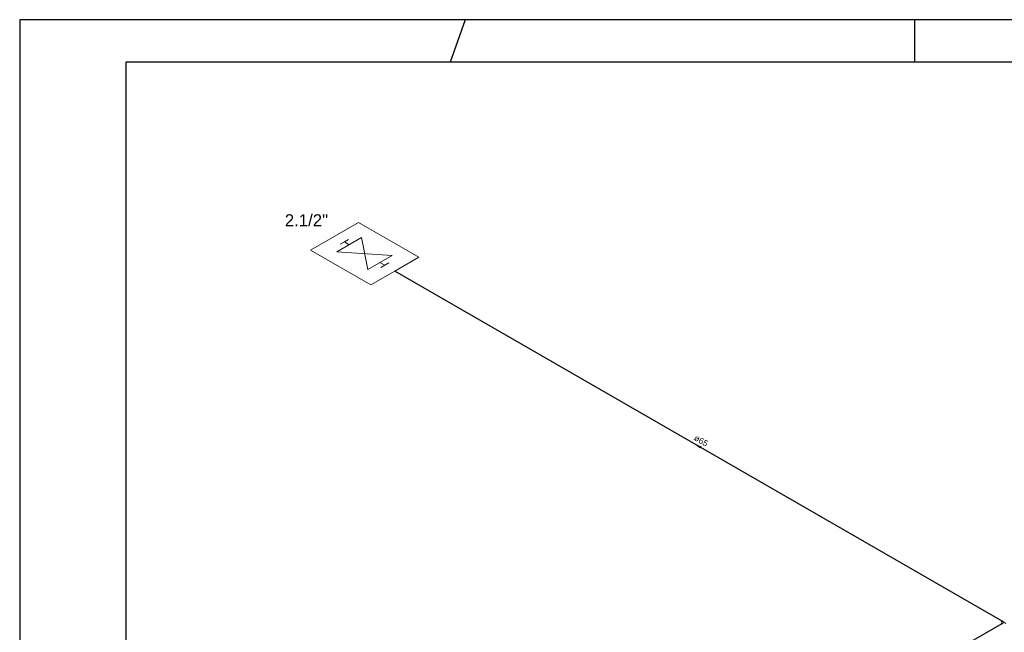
# Model space of a CAD drawing. Header units: millimetres. Extents: x 0 to 354, y 0 to 59.
# Tile 52 of 84: x 180 to 203, y 45 to 59. Entities that reach past the tile are written whole.
import ezdxf

# ---------------------------------------------------------------- set-up
doc = ezdxf.new("R2010")
doc.units = ezdxf.units.MM
for name, color, linetype, lineweight in [('HI-Conexões', 14, 'Continuous', 20), ('HI-Sentido tubo', 14, 'Continuous', 20), ('HI-Textos conexão', 1, 'Continuous', 20), ('HI-Textos tubo', 1, 'Continuous', 20), ('HI-Tubos', 14, 'Continuous', 30), ('Simbolos', 3, 'Continuous', 20), ('Simbolos_int', 1, 'Continuous', 5)]:
    doc.layers.add(name, color=color, linetype=linetype, lineweight=lineweight)
doc.styles.add('Arial', font='arial.ttf')
doc.styles.get("Standard").update_dxf_attribs({"font": 'arial.ttf'})
doc.dimstyles.get("Standard").update_dxf_attribs({"dimtxt": 0.18, "dimasz": 0.18, "dimexe": 0.18, "dimexo": 0.0625, "dimgap": 0.09, "dimtad": 0, "dimtih": 1, "dimtoh": 1, "dimdec": 4, "dimzin": 0, "dimdsep": 46, "dimtxsty": 'Standard', "dimcen": 0.09, "dimadec": 0, "dimazin": 0, "dimtfac": 1, "dimtdec": 4, "dimtofl": 0, "dimtmove": 0, "dimatfit": 3, "dimfxl": 1, "dimtolj": 1, "dimtzin": 0, "dimarcsym": 0})

msp = doc.modelspace()

# ---------------------------------------------------------------- linework, layer by layer
at = {"color": 1}
for p, q in [((190.5, 59.4), (190.1465, 58.4)), ((201.1, 58.4), (201.1, 59.4))]:
    msp.add_line(p, q, dxfattribs=at)
at = {"color": 2}
msp.add_lwpolyline([(180, 59.4), (180, 0), (264.1, 0), (264.1, 59.4)], close=True, dxfattribs=at)
at = {"color": 6}
msp.add_lwpolyline([(182.5, 58.4), (182.5, 1), (263.1, 1), (263.1, 58.4)], close=True, dxfattribs=at)
at = {"layer": 'HI-Conexões', "linetype": 'Continuous'}
for p, q in [((203.129, 45.195), (203.1723, 45.22)), ((203.129, 45.17), (203.1723, 45.145)), ((203.194, 45.1825), (203.1505, 45.2075)), ((203.194, 45.1825), (203.1505, 45.1575)), ((203.194, 45.1825), (203.2373, 45.1575))]:
    msp.add_line(p, q, dxfattribs=at)
at = {"layer": 'HI-Tubos'}
for p, q in [((203.1505, 45.2075), (188.8385, 53.4705)), ((194.083, 39.9222), (203.1505, 45.1575))]:
    msp.add_line(p, q, dxfattribs=at)
at = {"layer": 'Simbolos'}
for p, q in [((186.8525, 53.9645), (187.9835, 54.6175)), ((189.4045, 53.7975), (187.9835, 54.6175)), ((186.8525, 53.9645), (188.2735, 53.1445)), ((188.8385, 53.4705), (189.4045, 53.7975)), ((188.2735, 53.1445), (188.8385, 53.4705))]:
    msp.add_line(p, q, dxfattribs=at)
at = {"layer": 'Simbolos_int'}
for p, q in [((188.0535, 54.2575), (187.4765, 53.9245)), ((187.6515, 54.1565), (187.5555, 54.1005)), ((187.7475, 54.2115), (187.6515, 54.1565)), ((187.7655, 54.0905), (187.6515, 54.1565)), ((188.2025, 53.5055), (188.0535, 54.2575)), ((187.4765, 53.9245), (188.7795, 53.8385)), ((188.7795, 53.8385), (188.2025, 53.5055)), ((188.4905, 53.6715), (188.6045, 53.6065)), ((188.6045, 53.6065), (188.5085, 53.5505)), ((188.7005, 53.6615), (188.6045, 53.6065))]:
    msp.add_line(p, q, dxfattribs=at)

# ---------------------------------------------------------------- texts
at = {"layer": 'HI-Textos conexão', "insert": (186.2491, 54.5226), "char_height": 0.2824, "width": 2.03328, "attachment_point": 7, "line_spacing_factor": 0.798, "style": 'Arial'}
msp.add_mtext('2.1/2"', dxfattribs=at)
at = {"layer": 'HI-Textos tubo', "insert": (196.0227, 49.4052), "char_height": 0.1412, "width": 0.50832, "attachment_point": 8, "rotation": 329.99993, "line_spacing_factor": 0.798, "style": 'Arial'}
msp.add_mtext('ø65', dxfattribs=at)

# ---------------------------------------------------------------- leaders
at = {"layer": 'HI-Sentido tubo'}
msp.add_leader([(195.9563, 49.361), (196.0175, 49.3257)], dimstyle='Standard', override={"dimasz": 0.1, "dimldrblk": 'CLOSED'}, dxfattribs=at)

doc.saveas('drawing.dxf')
